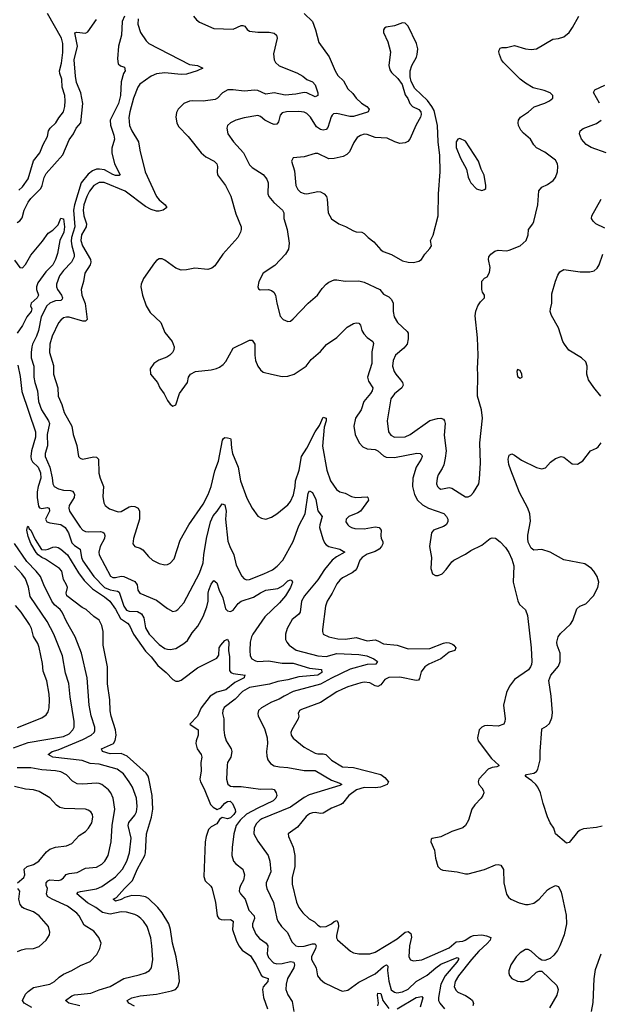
# Model space of a CAD drawing. Header units: inches. Extents: x 1173000 to 1307049, y 522583 to 678455.
# Tile 215 of 256: x 1222389 to 1226630, y 591142 to 598344. Entities that reach past the tile are written whole.
import ezdxf

# ---------------------------------------------------------------- set-up
doc = ezdxf.new("R2010")
doc.units = ezdxf.units.IN
doc.header["$MEASUREMENT"] = 0
doc.layers.add('B2529', color=7, linetype='Continuous')

msp = doc.modelspace()

# ---------------------------------------------------------------- linework, layer by layer
at = {"layer": 'B2529', "color": 5}
for points, elevation in [([(1222370, 596860.5), (1222390, 596872.1), (1222406, 596894), (1222421.8, 596950), (1222450.7, 597010), (1222470, 597037.1), (1222542.7, 597110), (1222552.4, 597130), (1222567.9, 597190), (1222581.9, 597218.1), (1222704.6, 597355.4), (1222750, 597464.2), (1222782, 597510), (1222801.7, 597550), (1222837, 597590), (1222851.1, 597730), (1222836.6, 597810), (1222805.2, 597885.2), (1222798, 597930), (1222787.1, 598050), (1222811.8, 598150), (1222792.7, 598247.3), (1222807.9, 598252.1), (1222870, 598245.5), (1222886, 598254), (1222950, 598346.4)], 860), ([(1222383.2, 597096.8), (1222410, 597120.2), (1222450, 597178.7), (1222489.2, 597310.8), (1222536.2, 597370), (1222559.2, 597430), (1222591.1, 597490), (1222598.7, 597530), (1222610.9, 597550), (1222653.8, 597590), (1222674.6, 597625.4), (1222709.8, 597670), (1222719.8, 597710), (1222722.2, 597750), (1222719.8, 597790), (1222699.9, 597850), (1222697.3, 597910), (1222682.4, 597950), (1222680.6, 597970), (1222695.1, 598024.9), (1222704.3, 598104.3), (1222703.9, 598170), (1222695.6, 598210), (1222592.5, 598390)], 880), ([(1223154.7, 598370), (1223138.3, 598330), (1223132.9, 598230), (1223111.3, 598150), (1223103.4, 598056.6), (1223110, 598020.7), (1223125.9, 598005.9), (1223155.6, 597995.6), (1223159.5, 597970), (1223149.3, 597950.7), (1223131.9, 597890), (1223126.7, 597790), (1223112.3, 597730), (1223050.1, 597610), (1223052.9, 597572.9), (1223078.3, 597498.3), (1223081.3, 597470), (1223063.5, 597403.5), (1223061.7, 597370), (1223082.6, 597290), (1223123.1, 597210), (1223116.7, 597203.3), (1223090, 597204.5), (1223070, 597211.1), (1223010, 597246), (1222971.8, 597251.8), (1222950, 597249.5), (1222921.9, 597238.1), (1222890, 597213), (1222839.2, 597150), (1222789.2, 596990.8), (1222781.8, 596950), (1222791.6, 596830), (1222767.7, 596750), (1222764.3, 596724.3), (1222769, 596689), (1222786.9, 596630), (1222787, 596610), (1222766.5, 596570), (1222709.6, 596510), (1222679.5, 596470), (1222658.5, 596410), (1222657.5, 596390), (1222665.4, 596370), (1222693.9, 596330), (1222702, 596310), (1222699.8, 596300.2), (1222690.7, 596290), (1222650, 596286.7), (1222630, 596279.4), (1222610.1, 596269.9), (1222587.8, 596250), (1222546, 596170), (1222526.7, 596070), (1222511.3, 596028.7), (1222481.2, 595970), (1222476.8, 595950), (1222471.5, 595910), (1222473, 595870), (1222492.1, 595810), (1222492.3, 595730), (1222499.4, 595690), (1222519.3, 595630), (1222527.4, 595550), (1222547.7, 595490), (1222600.5, 595410), (1222606.1, 595390), (1222590.1, 595310), (1222592.9, 595227.1), (1222575.5, 595170), (1222575.9, 595150), (1222609.6, 595070), (1222626.1, 594993.9), (1222630.2, 594950), (1222640.3, 594930), (1222672.3, 594912.3), (1222710, 594903.6), (1222761.1, 594901.1), (1222775.3, 594895.3), (1222784.3, 594884.3), (1222789.3, 594870), (1222787.8, 594850), (1222750.2, 594790), (1222747.7, 594770), (1222752.1, 594750), (1222830, 594633.1), (1222850, 594610.2), (1222870, 594600.2), (1222890, 594597.7), (1222980.7, 594600.7), (1222996.5, 594596.5), (1223007.2, 594587.2), (1223012.6, 594570), (1223009.2, 594550), (1222977.8, 594490), (1222968, 594448), (1222971.1, 594430), (1223053.9, 594273.8), (1223070, 594262.8), (1223090, 594263), (1223130, 594272.7), (1223150, 594270.9), (1223230, 594234.7), (1223249.2, 594210), (1223253.6, 594170), (1223267.4, 594150), (1223390, 594098.5), (1223470, 594036.5), (1223510, 594015.8), (1223530, 594019.5), (1223544.5, 594030), (1223590, 594079.5), (1223704.4, 594295.6), (1223731.2, 594370), (1223735.5, 594430), (1223756.2, 594550), (1223784.5, 594670), (1223804, 594716.1), (1223833.9, 594750), (1223870, 594803.1), (1223890, 594794.9), (1223899.5, 594750), (1223895.6, 594690), (1223912, 594530), (1223925.8, 594490), (1223955.4, 594430), (1223973.4, 594353.4), (1224013.9, 594273.9), (1224030, 594254.9), (1224050, 594247.4), (1224068.9, 594248.9), (1224174, 594290), (1224238.9, 594321.1), (1224273.1, 594346.9), (1224313, 594390), (1224390, 594527), (1224430, 594641.5), (1224477.3, 594730), (1224499.4, 594880.6), (1224510, 594897), (1224530, 594884.6), (1224554.9, 594834.9), (1224571, 594751), (1224600.8, 594710), (1224583.8, 594650), (1224583.5, 594630), (1224605.8, 594545.8), (1224617.7, 594517.7), (1224630, 594502.2), (1224650, 594491.8), (1224730.5, 594470), (1224768, 594450), (1224706, 594414), (1224675.9, 594390), (1224617.8, 594322.2), (1224570, 594246), (1224472.8, 594130), (1224451, 594090), (1224441.5, 594010), (1224427.7, 593992.3), (1224383.5, 593956.5), (1224344.9, 593890), (1224333.1, 593850), (1224334.3, 593810), (1224342.3, 593790), (1224359.5, 593770), (1224411.5, 593731.5), (1224569.7, 593689.7), (1224630, 593685.8), (1224710, 593707.9), (1224870, 593701.3), (1224928.9, 593690), (1224980.4, 593670), (1225006.7, 593650), (1224994.8, 593630), (1224930, 593627.5), (1224807.4, 593592.6), (1224670, 593528.5), (1224590, 593482.8), (1224390, 593429), (1224323, 593397), (1224286, 593374), (1224230, 593350.8), (1224158.9, 593310), (1224136.9, 593290), (1224130.3, 593270), (1224134.6, 593250), (1224178.7, 593158.7), (1224200.2, 593090), (1224202.6, 593050), (1224194.3, 592990), (1224196.2, 592956.2), (1224203.1, 592930), (1224222.8, 592902.8), (1224250, 592887.2), (1224290, 592878.3), (1224350, 592873.4), (1224470, 592851.7), (1224550, 592852), (1224670, 592782), (1224730, 592760.3), (1224745.5, 592750), (1224730, 592741.7), (1224506.3, 592673.7), (1224470, 592653.7), (1224370, 592584.7), (1224161.4, 592498.6), (1224146.9, 592490), (1224119.1, 592460.9), (1224104.1, 592430), (1224103, 592390), (1224130, 592335.6), (1224205.8, 592230), (1224219.3, 592190), (1224225.4, 592110), (1224193.2, 592030), (1224192.3, 592010), (1224197.6, 591990), (1224246.6, 591886.6), (1224269.2, 591770), (1224277.3, 591750), (1224305.2, 591710), (1224348, 591668), (1224379.3, 591599.3), (1224410.1, 591570.1), (1224430, 591564.4), (1224470, 591567.2), (1224530, 591584.8), (1224550, 591583.6), (1224557.3, 591570), (1224554.2, 591550), (1224524.2, 591490), (1224524.2, 591470), (1224558.7, 591410), (1224568.8, 591350), (1224586.2, 591326.2), (1224620, 591300), (1224730, 591246), (1224750, 591238.9), (1224790, 591244.6), (1224870, 591303.6), (1224990, 591364.4), (1225050, 591419.3), (1225071.6, 591431.6), (1225081.7, 591421.7), (1225080.4, 591390), (1225090, 591310.5), (1225107.5, 591247.5), (1225130, 591230.2), (1225147.1, 591227.1), (1225190, 591232.8), (1225230, 591253.2), (1225290.4, 591309.6), (1225370, 591354), (1225432.8, 591410), (1225470, 591436.6), (1225590, 591484.9), (1225598.6, 591478.6), (1225599.7, 591470), (1225587.8, 591450), (1225500.9, 591350), (1225469.4, 591290), (1225452.7, 591192.7), (1225453, 591170), (1225462, 591150), (1225496.5, 591110)], 860), ([(1223255.5, 598350), (1223252.9, 598310), (1223272.3, 598250), (1223314.9, 598190), (1223334.7, 598170), (1223630, 598016.6), (1223690, 598009), (1223727.7, 597990), (1223686, 597970), (1223610, 597945.6), (1223570, 597942.6), (1223450, 597954.5), (1223390, 597946.7), (1223350, 597930.7), (1223268.7, 597871.3), (1223253.4, 597850), (1223221.4, 597770), (1223193.4, 597670), (1223187.8, 597627.8), (1223192.5, 597570), (1223208.8, 597530), (1223256.8, 597450), (1223267, 597390), (1223307.3, 597230), (1223389.3, 597050), (1223410, 597025.8), (1223454, 596990), (1223464.9, 596970), (1223437.6, 596950), (1223410, 596944.4), (1223390, 596944.2), (1223350, 596954.9), (1223310, 596978.5), (1223159.8, 597090), (1223006.3, 597153.7), (1222970, 597153.4), (1222931.8, 597130), (1222898.9, 597090), (1222878.8, 597050), (1222857.2, 596990), (1222852.2, 596950), (1222857.6, 596910), (1222877.9, 596850), (1222876.1, 596830), (1222840.3, 596770), (1222835.7, 596730), (1222847.4, 596690), (1222906.1, 596590), (1222908.5, 596571.5), (1222903.5, 596550), (1222865.8, 596490), (1222856.2, 596430), (1222837.8, 596370), (1222843.8, 596330), (1222868.1, 596268.1), (1222883.1, 596150), (1222870, 596139.7), (1222850, 596139.9), (1222750, 596167.5), (1222730, 596167.9), (1222710, 596162), (1222690, 596147.2), (1222673.3, 596126.7), (1222626.4, 596030), (1222608.3, 595970), (1222606, 595910), (1222635, 595815), (1222636.8, 595750), (1222668, 595650), (1222670.2, 595590), (1222696, 595530), (1222714.3, 595470), (1222771, 595370), (1222780.2, 595310), (1222806.9, 595230), (1222818.7, 595150), (1222830, 595136.4), (1222849.2, 595129.2), (1222930, 595146.2), (1222950, 595145.2), (1222966, 595130), (1222968.1, 595028.1), (1222977.1, 594990), (1223000.7, 594930), (1222997.5, 594857.5), (1223004.2, 594810), (1223013.7, 594790), (1223045.1, 594765.1), (1223110, 594745.2), (1223130, 594747.7), (1223190, 594779.7), (1223210, 594785), (1223230, 594782.9), (1223254.9, 594770), (1223265.8, 594750), (1223264.2, 594690), (1223220.3, 594550), (1223215.5, 594510), (1223230.4, 594490.4), (1223270, 594478.9), (1223290, 594467.2), (1223330, 594416.5), (1223359.3, 594390), (1223410, 594365.3), (1223450, 594357.1), (1223470, 594359.1), (1223490, 594368), (1223518.9, 594401.1), (1223562.4, 594537.6), (1223625.7, 594650), (1223730, 594801.3), (1223767.1, 594870), (1223789, 594930), (1223815.4, 595044.6), (1223844.4, 595115.6), (1223872.6, 595267.4), (1223880.1, 595279.9), (1223890, 595286.7), (1223910, 595285.5), (1223930, 595281.1), (1223934.7, 595274.7), (1223937.8, 595210), (1223945.5, 595170), (1223987.9, 595070), (1224004.8, 594970), (1224050, 594843.8), (1224090.4, 594770), (1224130, 594713.4), (1224156.9, 594696.9), (1224190, 594690.3), (1224230, 594704.2), (1224269.4, 594730), (1224350, 594794.9), (1224370, 594818.7), (1224391.5, 594868.5), (1224404.9, 594930), (1224407.9, 594970), (1224434.6, 595050), (1224451.4, 595150), (1224489.9, 595210), (1224550, 595328.2), (1224583.5, 595376.5), (1224610, 595436.9), (1224630, 595430.3), (1224632.1, 595410), (1224616.3, 595363.7), (1224605.2, 595225.2), (1224636.6, 595050), (1224662.4, 594970), (1224707, 594907), (1224730, 594890.3), (1224770, 594880.2), (1224817.5, 594857.5), (1224848.4, 594848.4), (1224930, 594852.7), (1224935.8, 594850), (1224942, 594830), (1224883, 594750), (1224863.9, 594736.1), (1224797.6, 594710), (1224778, 594690), (1224775.8, 594670), (1224788.4, 594650), (1224800.4, 594640.4), (1224815.5, 594630), (1224841.5, 594621.5), (1224910, 594620.8), (1224990, 594633.3), (1225018.4, 594630), (1225034.3, 594610), (1225030.2, 594570), (1225034, 594550), (1225046.1, 594526.1), (1225045.2, 594510), (1225037, 594490), (1225018.3, 594470), (1224990, 594453.9), (1224930, 594434.3), (1224895, 594410), (1224876.9, 594390), (1224854.3, 594330), (1224844, 594316), (1224821.3, 594298.7), (1224750, 594262), (1224730, 594245.1), (1224710, 594216.9), (1224676.1, 594150), (1224637.3, 594090), (1224625.6, 594054.4), (1224603.8, 593883.8), (1224603.1, 593870), (1224610.3, 593850.3), (1224650, 593829.2), (1224715.5, 593815.5), (1224772.3, 593812.3), (1224850, 593826.2), (1224930, 593800.9), (1224990, 593807.1), (1225010, 593801.4), (1225050, 593779), (1225150, 593768.8), (1225230, 593741.7), (1225390, 593743.9), (1225490, 593783.8), (1225510, 593787.3), (1225530, 593786), (1225555.8, 593775.8), (1225566, 593770), (1225580.4, 593750), (1225573.4, 593730), (1225530, 593718.7), (1225470.2, 593670), (1225383.2, 593630), (1225352.4, 593610), (1225325.9, 593574.1), (1225313.7, 593526.3), (1225305.9, 593514.1), (1225289.1, 593510.9), (1225170, 593534), (1225090, 593531.8), (1225061.5, 593518.5), (1225030, 593478), (1225010, 593466.4), (1224990, 593471.8), (1224950, 593492.8), (1224910, 593498.3), (1224885.6, 593494.4), (1224790, 593465.2), (1224750, 593447.7), (1224710, 593427.6), (1224590.3, 593350), (1224450, 593298.9), (1224434.9, 593290), (1224427.2, 593270), (1224430.2, 593250), (1224425.5, 593230), (1224379.6, 593150), (1224372.9, 593130), (1224376.1, 593110), (1224390, 593087.6), (1224470, 593023.6), (1224550, 592979.6), (1224570, 592973.8), (1224610, 592975), (1224628.3, 592968.3), (1224670, 592927.3), (1224750, 592879.1), (1224830, 592873.4), (1225030, 592823.9), (1225061.5, 592801.5), (1225086, 592770), (1225077.3, 592750), (1225028.9, 592731.1), (1224990, 592724.6), (1224910, 592726.7), (1224852.6, 592710), (1224797, 592670), (1224750, 592611.8), (1224737.7, 592602.3), (1224670, 592575.5), (1224610, 592540.3), (1224590, 592538.8), (1224550, 592545.3), (1224530, 592543.7), (1224510, 592535.9), (1224484.5, 592515.5), (1224422.1, 592437.9), (1224354, 592390), (1224354.9, 592370), (1224390, 592290.7), (1224401.5, 592230), (1224402.3, 592150), (1224381.1, 592070), (1224381.7, 592021.7), (1224413.4, 591890), (1224430.2, 591850), (1224460.2, 591810), (1224507.7, 591767.7), (1224545.4, 591745.4), (1224570, 591721.3), (1224589.6, 591709.6), (1224630, 591710.6), (1224669, 591730), (1224690, 591746.8), (1224710, 591754.2), (1224717.7, 591737.7), (1224720.1, 591710), (1224706.5, 591646.5), (1224707.8, 591627.8), (1224714.8, 591614.8), (1224810, 591530.3), (1224830, 591519.6), (1224870, 591510.2), (1224950, 591512.4), (1224990, 591522.8), (1225150, 591620.9), (1225210, 591668.7), (1225230, 591675), (1225250, 591659.5), (1225254.3, 591634.3), (1225241.2, 591570), (1225236.9, 591490), (1225247.5, 591467.5), (1225270, 591459), (1225330, 591467.2), (1225410, 591500.8), (1225530, 591555.7), (1225581.1, 591598.9), (1225630, 591603.8), (1225648.3, 591610), (1225690, 591638.7), (1225710, 591646.1), (1225770, 591650.1), (1225803.4, 591643.4), (1225834.9, 591630), (1225831.2, 591610), (1225810, 591585.7), (1225747, 591530), (1225693.5, 591470), (1225598.9, 591350), (1225575.9, 591310), (1225568.8, 591270), (1225581.8, 591241.8), (1225593.7, 591230), (1225650, 591205.3), (1225684.5, 591184.5), (1225701, 591170), (1225708.4, 591148.4), (1225704.6, 591130)], 880), ([(1223659.6, 598370), (1223682.3, 598342.3), (1223705.2, 598325.2), (1223810, 598278.3), (1223950, 598275.6), (1224010, 598301.2), (1224020.5, 598300.5), (1224035.9, 598295.9), (1224052.3, 598272.3), (1224070, 598260.9), (1224130, 598252.7), (1224213, 598253), (1224250, 598245.7), (1224267, 598230), (1224271.5, 598210), (1224246.8, 598093.2), (1224251.2, 598051.2), (1224260.8, 598030), (1224286, 598006), (1224415.3, 597955.3), (1224459.6, 597930), (1224490, 597906.2), (1224530.1, 597890.1), (1224550, 597867), (1224569.3, 597810), (1224570.3, 597790), (1224550, 597779.8), (1224490, 597809.3), (1224470, 597812), (1224410, 597799.7), (1224330, 597792.5), (1224250, 597807.8), (1224190, 597799.4), (1224130, 597825.1), (1224110, 597828.6), (1224030, 597821.8), (1223950, 597831.2), (1223911.3, 597830), (1223871.5, 597810), (1223836.1, 597770), (1223819.4, 597760.6), (1223730, 597747.9), (1223650, 597750.5), (1223630, 597747.3), (1223588.5, 597730), (1223547.4, 597690), (1223535.3, 597664.7), (1223530.2, 597630), (1223537.8, 597590), (1223550, 597562.3), (1223620.6, 597490), (1223716.9, 597370), (1223750, 597341.3), (1223810.5, 597310), (1223830.4, 597290), (1223834.9, 597270), (1223832.9, 597230), (1223836.5, 597210), (1223894.6, 597130), (1223933.8, 597053.8), (1223970, 596922.8), (1224008.7, 596830), (1224008.7, 596810), (1224004.9, 596790), (1223983.8, 596750), (1223874.9, 596630), (1223815.4, 596544.6), (1223794.7, 596525.3), (1223764.2, 596515.8), (1223670, 596526.6), (1223610, 596514.7), (1223570, 596512.4), (1223530, 596526.6), (1223450, 596586), (1223430, 596595.6), (1223410, 596594.5), (1223390, 596583.7), (1223374.5, 596565.5), (1223294.7, 596450), (1223276.9, 596410), (1223275.2, 596390), (1223287.1, 596330), (1223314, 596250), (1223343.1, 596203.1), (1223421.6, 596130), (1223450, 596056), (1223504, 595990), (1223519.1, 595950), (1223517.3, 595930), (1223507.3, 595910), (1223486.8, 595890), (1223464.7, 595875.3), (1223407.3, 595852.7), (1223370, 595829.2), (1223344, 595790), (1223346, 595750), (1223396.3, 595690), (1223414.4, 595650), (1223446.4, 595606.4), (1223470, 595558.8), (1223490, 595530.8), (1223510, 595517.3), (1223530, 595527.3), (1223556.8, 595610), (1223617.6, 595690), (1223624.2, 595730), (1223638, 595750), (1223675.3, 595770), (1223790, 595781.7), (1223828.5, 595791.6), (1223850, 595802.4), (1223877, 595823), (1223895.8, 595844.2), (1223950, 595940.5), (1224050.7, 595990.7), (1224070, 595999.3), (1224090, 595999.1), (1224108.5, 595970), (1224108.4, 595890), (1224113.7, 595850), (1224130, 595810.4), (1224150, 595782.6), (1224170, 595766.5), (1224231.3, 595750), (1224310, 595734.3), (1224350, 595735.8), (1224396.2, 595750), (1224484.5, 595810), (1224520.5, 595859.5), (1224590, 595916.5), (1224632.9, 595967.1), (1224710, 596018.4), (1224784.7, 596095.3), (1224830, 596121.1), (1224850, 596126.5), (1224870, 596124.9), (1224881.7, 596110), (1224892.9, 596070), (1224905.9, 596045.9), (1224930, 596019.5), (1224972.2, 595990), (1224976.3, 595976.3), (1224965.8, 595914.2), (1224964.5, 595830), (1224934.3, 595730), (1224940.3, 595700.3), (1224971.5, 595650), (1224968.1, 595630), (1224955.2, 595610), (1224906.2, 595550), (1224886.5, 595490), (1224846.7, 595430), (1224834, 595370), (1224842.5, 595310), (1224873.4, 595250), (1224899.4, 595219.4), (1224930, 595205.3), (1224990, 595199.8), (1225009.2, 595189.2), (1225050, 595152.9), (1225070, 595144.6), (1225130, 595142.5), (1225293.3, 595173.3), (1225319.1, 595170), (1225330, 595159.1), (1225333.6, 595150), (1225326.2, 595130), (1225290.2, 595070), (1225266.4, 594990), (1225263.8, 594930), (1225278.4, 594870), (1225300.2, 594830), (1225335, 594795), (1225379, 594770), (1225491.1, 594731.1), (1225511.1, 594711.1), (1225520.2, 594690), (1225520.2, 594670), (1225508, 594650), (1225490, 594637), (1225416, 594610), (1225400.7, 594590), (1225386.4, 594490), (1225402.3, 594410), (1225397.1, 594330), (1225410, 594291.3), (1225430, 594277.3), (1225450, 594277.3), (1225479, 594290), (1225510, 594322.8), (1225550, 594378.8), (1225564, 594390), (1225650, 594435.5), (1225690, 594462), (1225770, 594500.5), (1225830, 594548), (1225846.5, 594553.5), (1225870, 594550.4), (1225905.1, 594525.1), (1225942.6, 594482.6), (1225966.9, 594446.9), (1225990, 594398), (1226004.9, 594350), (1226000.4, 594230), (1226033.4, 594093.4), (1226046, 594066), (1226090, 594028), (1226104.8, 593984.8), (1226130.2, 593750), (1226135.2, 593650), (1226132.4, 593627.6), (1226127.2, 593610), (1226111.3, 593588.7), (1226010, 593517), (1225973.7, 593470), (1225950, 593422.7), (1225927.9, 593330), (1225940.4, 593230), (1225939.3, 593210), (1225930.6, 593190), (1225890, 593176.9), (1225810, 593182), (1225790, 593179.5), (1225771, 593170), (1225750.5, 593149.5), (1225737.3, 593090), (1225744, 593070), (1225839.6, 592939.6), (1225894.8, 592890), (1225894.4, 592885.6), (1225880.7, 592879.3), (1225845.9, 592874.2), (1225817.2, 592862.8), (1225747.7, 592790), (1225744, 592770), (1225747.3, 592750), (1225770, 592726), (1225783, 592703), (1225785.5, 592690), (1225778.4, 592670), (1225766.4, 592650), (1225719.1, 592600.9), (1225697, 592570), (1225671.7, 592490), (1225651, 592449), (1225630, 592434), (1225550, 592406.8), (1225470, 592366.8), (1225406.1, 592353.9), (1225398.8, 592350), (1225396.4, 592330), (1225423.1, 592270), (1225432, 592210), (1225448.2, 592150), (1225467.7, 592130), (1225483.8, 592123.8), (1225590, 592110.2), (1225650, 592095.8), (1225670, 592096.4), (1225790, 592129), (1225870, 592162.8), (1225890, 592164.9), (1225910, 592160.3), (1225928.3, 592128.3), (1225931.5, 592030), (1225950, 591948.4), (1225965.1, 591925.1), (1225982.4, 591910), (1226043.8, 591883.8), (1226090, 591871.7), (1226110, 591870.9), (1226150, 591880.6), (1226189.8, 591910), (1226250, 591978.7), (1226265.1, 591990), (1226310, 592010.4), (1226330, 592004.9), (1226350, 591962.8), (1226358.6, 591930), (1226386.1, 591793.9), (1226390.2, 591730), (1226372.9, 591650), (1226341.5, 591570), (1226323.6, 591536.4), (1226297.5, 591502.5), (1226270, 591477.6), (1226230, 591462.7), (1226210, 591465.2), (1226190, 591477), (1226130, 591530.9), (1226110, 591543.1), (1226090, 591542.2), (1226050, 591519.3), (1226021.6, 591490), (1225981.2, 591430), (1225966.8, 591386.8), (1225966.7, 591370), (1225973, 591353), (1225990, 591331.8), (1226030, 591312.2), (1226050, 591308.6), (1226074, 591310), (1226101.2, 591318.8), (1226120.7, 591330), (1226170, 591378), (1226190, 591384.9), (1226210, 591384), (1226319.4, 591279.4), (1226328.8, 591250), (1226319, 591210), (1226264.7, 591115.3)], 920), ([(1224470.3, 598390.3), (1224532, 598330), (1224554, 598270), (1224576.4, 598176.4), (1224652.8, 598072.8), (1224695.8, 597970), (1224715.6, 597935.6), (1224757.7, 597897.7), (1224790, 597838.7), (1224825, 597805), (1224851.5, 597770), (1224890, 597734.4), (1224928.4, 597710), (1224946.4, 597690), (1224939.3, 597670), (1224933.1, 597666.9), (1224830, 597636), (1224804.1, 597635.9), (1224710, 597658.6), (1224685, 597655), (1224673.9, 597646.1), (1224667.3, 597632.7), (1224643.8, 597556.2), (1224630, 597540.5), (1224610, 597536.9), (1224590, 597540.5), (1224560.5, 597560.5), (1224517, 597630), (1224490, 597657.6), (1224470, 597668.7), (1224430, 597673.6), (1224342, 597670), (1224310, 597661.7), (1224295.5, 597644.5), (1224283, 597597), (1224270, 597579.1), (1224250, 597577.4), (1224230, 597584.2), (1224183, 597610), (1224150, 597636.3), (1224130, 597643.6), (1224030, 597626.8), (1223970.1, 597609.9), (1223930.4, 597590), (1223910.3, 597570), (1223903.7, 597550), (1223912.7, 597510), (1223952.3, 597450), (1224027, 597370), (1224070, 597281.3), (1224090, 597261.7), (1224170, 597211.4), (1224197, 597177), (1224206.3, 597150), (1224204.7, 597070), (1224211.3, 597050), (1224247.4, 597007.4), (1224312, 596950), (1224320.4, 596930), (1224321.3, 596890), (1224346.7, 596810), (1224359.3, 596710), (1224354.7, 596665.3), (1224332.7, 596630), (1224255.2, 596544.8), (1224169, 596491), (1224139, 596430), (1224131.8, 596390), (1224136.5, 596376.5), (1224147.3, 596367.3), (1224210, 596370.2), (1224230, 596363.6), (1224247, 596350), (1224259.5, 596330), (1224270.2, 596270), (1224295.4, 596175.4), (1224317.3, 596150), (1224350, 596136.3), (1224370, 596139.1), (1224390, 596156.3), (1224498.7, 596270), (1224567.8, 596330), (1224601.8, 596378.2), (1224630, 596408.7), (1224650, 596423.1), (1224690, 596441.1), (1224710, 596442), (1224770, 596430.4), (1224870, 596434.9), (1224910, 596423.7), (1225022.8, 596370), (1225050, 596337.3), (1225090, 596316.4), (1225110, 596298), (1225122.4, 596270), (1225121.7, 596210), (1225128.9, 596170), (1225153.7, 596130), (1225223.8, 596063.8), (1225230.5, 596050), (1225230.4, 596010.4), (1225223.2, 595970), (1225198.7, 595941.3), (1225138.9, 595890), (1225120.7, 595850), (1225117.6, 595810), (1225128.1, 595770), (1225139.7, 595750), (1225175.6, 595710), (1225188.9, 595690), (1225195.5, 595670), (1225184.4, 595650), (1225130, 595607.1), (1225104.2, 595570), (1225078.2, 595410), (1225088.3, 595330), (1225104.1, 595304.1), (1225130, 595289.4), (1225210, 595292.1), (1225246.9, 595310), (1225390, 595412.1), (1225446.4, 595426.4), (1225470, 595428.8), (1225490, 595423), (1225498, 595410), (1225501.7, 595390), (1225494, 595306), (1225507.9, 595190), (1225502.9, 595137.1), (1225491.9, 595088.1), (1225479.6, 595060.4), (1225450, 595015.1), (1225443.1, 594990), (1225439.5, 594950), (1225445.3, 594930), (1225457.4, 594917.4), (1225470, 594910.4), (1225530, 594922.3), (1225550, 594917.8), (1225630, 594864.9), (1225650, 594854.4), (1225670, 594854.4), (1225690, 594864.4), (1225710, 594886), (1225747.1, 594950), (1225754.1, 594985.9), (1225760.6, 595099.4), (1225754.7, 595250), (1225775.3, 595430), (1225768.8, 595490), (1225738.5, 595590), (1225740.9, 595750), (1225737.6, 595790), (1225742.4, 595890), (1225737.8, 596017.8), (1225722.4, 596177.6), (1225727.2, 596212.8), (1225741.2, 596250), (1225760.1, 596279.9), (1225789, 596310), (1225789, 596330), (1225775.3, 596350), (1225769, 596370), (1225768.9, 596431.1), (1225790, 596454), (1225810, 596462), (1225825.6, 596494.4), (1225831.4, 596531.4), (1225818, 596590), (1225820.9, 596610), (1225836, 596630), (1225864, 596650), (1225890, 596657), (1225950, 596653.4), (1225970, 596657), (1226050, 596690.4), (1226094.5, 596730), (1226109.6, 596770), (1226112, 596810), (1226142.9, 596850), (1226151.1, 596868.9), (1226179.7, 596990), (1226187.8, 597092.2), (1226210, 597119.1), (1226250, 597138), (1226291.8, 597168.2), (1226310, 597190.7), (1226323.1, 597230), (1226327.1, 597270), (1226323.5, 597290), (1226310, 597317), (1226230, 597374.5), (1226170, 597406), (1226150, 597429.2), (1226126.6, 597470), (1226074.5, 597514.5), (1226056.1, 597536.1), (1226038.4, 597570), (1226035.6, 597590), (1226037.6, 597610), (1226052.3, 597630), (1226112.7, 597670), (1226153.8, 597706.2), (1226230, 597733), (1226264, 597750), (1226289, 597770), (1226289.2, 597790), (1226269, 597810), (1226225.6, 597825.6), (1226145.4, 597845.4), (1226090, 597878.5), (1226049.9, 597909.9), (1225929.4, 598030), (1225915.1, 598050), (1225898.4, 598090), (1225895.1, 598110), (1225898, 598122), (1225905.4, 598134.6), (1225918.6, 598141.4), (1225950, 598140.5), (1226010, 598154.9), (1226090, 598130.4), (1226130, 598125.5), (1226169.5, 598130.5), (1226290, 598200.7), (1226330, 598205.5), (1226370, 598218.4), (1226408.8, 598251.2), (1226434.1, 598285.9), (1226480.5, 598370)], 940), ([(1226630, 597734), (1226587.6, 597812.4), (1226597.2, 597830), (1226670, 597864.9)], 920), ([(1226680.9, 597370), (1226570, 597408.6), (1226533, 597430), (1226499.7, 597470), (1226485.4, 597510), (1226489.8, 597530.2), (1226511.9, 597548.1), (1226610, 597585), (1226643.5, 597610)], 920), ([(1226670, 596818), (1226604, 596850), (1226584, 596870), (1226573.2, 596890), (1226576, 596910), (1226642.4, 597030)], 920), ([(1222350, 596584.9), (1222390, 596532.2), (1222410, 596528.2), (1222430, 596552.7), (1222470, 596622.4), (1222556.3, 596723.7), (1222597.2, 596782.8), (1222630, 596804.4), (1222670, 596842.4), (1222690, 596891.3), (1222710, 596886.8), (1222717.2, 596830), (1222711.7, 596790), (1222682.4, 596730), (1222665.2, 596634.7), (1222650.3, 596590), (1222630.2, 596550), (1222580.2, 596499.8), (1222521.9, 596418.1), (1222511.8, 596390), (1222510.8, 596370), (1222526.5, 596330), (1222517.1, 596310), (1222471.6, 596270), (1222468.3, 596250), (1222477.6, 596230), (1222471.6, 596210), (1222440.8, 596170), (1222410, 596106.9), (1222369.5, 596050.5)], 840), ([(1226641.6, 595590), (1226590, 595653), (1226550.9, 595710), (1226538, 595750), (1226540.4, 595810), (1226530, 595842), (1226499.6, 595870), (1226407, 595927), (1226374.3, 595970), (1226363.5, 595990), (1226331.3, 596090), (1226280.6, 596180.6), (1226270.9, 596210), (1226271.7, 596230), (1226281.4, 596270), (1226282.1, 596337.9), (1226308.1, 596431.9), (1226325, 596475), (1226340.5, 596499.5), (1226370, 596516.1), (1226490, 596499.6), (1226559.7, 596500.3), (1226592.4, 596507.6), (1226613.9, 596526.1), (1226629.5, 596550), (1226654.3, 596630)], 920), ([(1222376, 595816), (1222393.1, 595733.1), (1222405.1, 595625.1), (1222505.3, 595330), (1222503.7, 595290), (1222476.2, 595190), (1222469.7, 595150), (1222472.5, 595130), (1222482.7, 595110), (1222524, 595070), (1222541.9, 595030), (1222542.6, 594990), (1222522.9, 594930), (1222517.3, 594890), (1222516.9, 594850), (1222525.7, 594785.7), (1222533.9, 594773.9), (1222550, 594768.3), (1222590, 594776.8), (1222604.9, 594770), (1222606.2, 594750), (1222577.1, 594690), (1222588.3, 594670), (1222610, 594662.9), (1222690, 594651.5), (1222721.9, 594630), (1222746.7, 594590), (1222770, 594518.2), (1222790, 594497.5), (1222831, 594471), (1222840.1, 594410), (1222850, 594385), (1222930, 594272.1), (1223010, 594189.8), (1223050, 594172.7), (1223104.6, 594164.6), (1223116.4, 594156.4), (1223150, 594055), (1223170, 594026), (1223190, 594018), (1223250, 594014.2), (1223279.3, 593999.3), (1223296.6, 593970), (1223310, 593895.3), (1223335.8, 593850), (1223410, 593773.5), (1223450, 593745.4), (1223470, 593739.1), (1223490, 593737.8), (1223530, 593745.7), (1223590, 593782), (1223615.8, 593804.2), (1223650, 593859.6), (1223692.4, 593907.6), (1223730, 593977.6), (1223758.6, 594050), (1223768.2, 594090), (1223767.4, 594150), (1223771.8, 594170), (1223790, 594214.3), (1223810, 594243.1), (1223830, 594224.9), (1223847.9, 594170), (1223875.8, 594115.8), (1223895.3, 594035.3), (1223910, 594021.2), (1223930, 594015.6), (1223950, 594025.5), (1223987.4, 594072.6), (1224010, 594090.1), (1224099.6, 594120.4), (1224150, 594152.5), (1224190, 594171.8), (1224277.1, 594182.9), (1224315.8, 594204.2), (1224350, 594238.5), (1224370, 594247.7), (1224381, 594241), (1224383.8, 594230), (1224370.3, 594190), (1224333.6, 594130), (1224290, 594079.2), (1224182.8, 593977.2), (1224093.4, 593850), (1224083.9, 593830), (1224076.2, 593790), (1224071.6, 593730), (1224075.8, 593690), (1224086.7, 593670), (1224113.8, 593653.8), (1224130.2, 593650.2), (1224210, 593653.6), (1224310, 593636.3), (1224390, 593637.7), (1224510, 593601.9), (1224595.8, 593590), (1224598.8, 593570), (1224570, 593548.4), (1224430, 593537.1), (1224350, 593515), (1224277.7, 593502.3), (1224217, 593483), (1224070, 593459.1), (1224018.9, 593430), (1223965.7, 593374.3), (1223885.9, 593314.1), (1223874.9, 593290), (1223872.7, 593270), (1223882.4, 593230), (1223881.6, 593150), (1223888.2, 593110), (1223900.2, 593070), (1223936.5, 593010), (1223941.5, 592990), (1223933.1, 592950), (1223910.3, 592910), (1223906.2, 592890), (1223902.6, 592790), (1223912.7, 592752.7), (1223930, 592738), (1223950, 592734.4), (1224010, 592734.6), (1224150, 592715.4), (1224230, 592717.3), (1224250, 592714), (1224266, 592690), (1224270.1, 592670), (1224263.8, 592650), (1224242.9, 592630), (1224130, 592577.8), (1224047, 592533), (1224001.1, 592490), (1223971.5, 592450), (1223956.5, 592390), (1223943.1, 592290), (1223940.2, 592230), (1223952.2, 592190), (1223970, 592168.7), (1224022, 592130), (1224032.9, 592090), (1224026.4, 592050), (1224003.6, 592010), (1223995.8, 591990), (1223995.2, 591970), (1224005.3, 591950), (1224038.8, 591910), (1224064.7, 591830), (1224103.2, 591790), (1224106, 591770), (1224091.1, 591730), (1224093, 591710), (1224115.5, 591655.5), (1224142.3, 591622.3), (1224192.1, 591590), (1224204, 591570), (1224198.5, 591510), (1224210, 591483.6), (1224246.3, 591446.3), (1224270, 591438.8), (1224310, 591439.6), (1224370, 591454.7), (1224393.4, 591450), (1224398.9, 591430), (1224394.5, 591410), (1224347.8, 591330), (1224338.6, 591290), (1224336.1, 591250), (1224350.2, 591210.2), (1224381.7, 591161.7), (1224394.4, 591090)], 840), ([(1226650, 592445.4), (1226610, 592435.1), (1226514.4, 592425.6), (1226490, 592416.9), (1226470, 592402), (1226410, 592325.2), (1226390, 592321.2), (1226309.5, 592389.5), (1226296, 592430), (1226270, 592469.3), (1226250, 592513.2), (1226217.7, 592610), (1226199.1, 592690), (1226180.4, 592730), (1226166.3, 592750), (1226136.9, 592776.9), (1226086, 592810), (1226098, 592822), (1226150, 592831.7), (1226170, 592844.9), (1226179.2, 592860.8), (1226197.7, 592930), (1226197.4, 592990), (1226208.2, 593151.8), (1226210, 593158), (1226243.1, 593176.9), (1226264.7, 593195.3), (1226283.2, 593236.8), (1226286, 593274), (1226276.6, 593396.6), (1226261.2, 593510), (1226275.1, 593550), (1226330, 593614.8), (1226343.6, 593650), (1226342.4, 593710), (1226320.7, 593770), (1226318.7, 593790), (1226329.7, 593830), (1226345.6, 593854.4), (1226418.2, 593921.8), (1226435.1, 593950), (1226464.9, 594035.1), (1226486.7, 594053.3), (1226530, 594072.2), (1226586, 594130), (1226618, 594190), (1226626, 594230), (1226614.5, 594270), (1226589.5, 594310), (1226572, 594330), (1226523.3, 594363.3), (1226370, 594392), (1226269, 594450), (1226210, 594467.8), (1226150, 594464.5), (1226130, 594479), (1226110, 594522), (1226106, 594550), (1226106.5, 594573.5), (1226125.1, 594674.9), (1226120.4, 594730), (1226107.4, 594770), (1226046.7, 594886.7), (1225982, 595050), (1225968.3, 595090), (1225963.6, 595130), (1225970, 595158), (1225990, 595167.3), (1226010, 595158), (1226061.3, 595121.3), (1226170, 595068.9), (1226210, 595057.6), (1226234.9, 595065.1), (1226273.6, 595106.4), (1226310, 595133.4), (1226350, 595148.2), (1226370, 595144.9), (1226430, 595095.8), (1226470, 595093.7), (1226510, 595118.4), (1226564.5, 595190), (1226609.3, 595210), (1226620.4, 595219.6), (1226642.4, 595250)], 920), ([(1223229.1, 591129.1), (1223186.6, 591150), (1223174.3, 591170), (1223209.6, 591190), (1223270, 591205.1), (1223390, 591217), (1223500.2, 591239.8), (1223529, 591251), (1223546.9, 591270), (1223557.2, 591310), (1223552.8, 591370), (1223532.5, 591490), (1223507.9, 591590), (1223492.7, 591690), (1223479.1, 591730), (1223431.1, 591810), (1223398.9, 591850), (1223330, 591915.7), (1223310, 591927.4), (1223270, 591936.1), (1223210, 591937.7), (1223156.7, 591923.3), (1223130, 591908.8), (1223090, 591896.3), (1223071.8, 591910), (1223097.9, 591922.1), (1223156, 591990), (1223212.9, 592047.1), (1223250, 592133.5), (1223304.5, 592230), (1223309, 592251), (1223315.4, 592390), (1223353.5, 592510), (1223362.9, 592570), (1223357.6, 592670), (1223333.1, 592793.1), (1223328.2, 592810), (1223313.2, 592833.2), (1223176.1, 592956.1), (1223130, 592975.9), (1223050, 592973.4), (1222995.1, 592990), (1222987, 593010), (1223075.8, 593050), (1223087.3, 593072.8), (1223095.1, 593110), (1223089.1, 593150), (1223057.7, 593250), (1223050.9, 593289.1), (1223047.4, 593370), (1223030, 593486), (1223030.8, 593610), (1222998.7, 593770), (1222998.9, 593870), (1222990, 593913.2), (1222970, 593951.6), (1222930, 593979.5), (1222874.7, 594030), (1222845, 594045), (1222733.3, 594130), (1222729.7, 594150), (1222737.6, 594190), (1222731.8, 594210), (1222708.3, 594248.3), (1222696.9, 594310), (1222680.9, 594330), (1222577.5, 594397.5), (1222549.8, 594410), (1222522.9, 594430), (1222510, 594446.4), (1222470, 594511.8), (1222450, 594562.7), (1222442, 594610), (1222445.4, 594634.6), (1222450, 594638.8), (1222459, 594619), (1222470, 594610.3), (1222502.6, 594542.6), (1222549.2, 594469.2), (1222574.8, 594465.3), (1222598, 594470), (1222630, 594486.8), (1222650, 594487.7), (1222670, 594482.4), (1222690, 594470.3), (1222737.8, 594430), (1222819.1, 594299.1), (1222860.9, 594240.9), (1222922.1, 594182.1), (1223010, 594123.1), (1223047, 594090), (1223090, 594033.2), (1223125, 593965), (1223178, 593930), (1223192.7, 593912.7), (1223222, 593850), (1223310, 593726), (1223350, 593683.5), (1223399.8, 593619.8), (1223460.9, 593570), (1223510, 593518.7), (1223530, 593505.7), (1223550, 593504.6), (1223570, 593514), (1223690, 593603.2), (1223830, 593674.9), (1223845.3, 593694.7), (1223848.7, 593750), (1223859.2, 593770), (1223890, 593803.1), (1223910, 593813.4), (1223919, 593790), (1223916.6, 593730), (1223922.6, 593682.6), (1223924.6, 593584.6), (1223934.4, 593570), (1223950, 593562.2), (1224038, 593550), (1224033, 593547), (1224030.7, 593530.7), (1223963.1, 593496.9), (1223897.9, 593442.1), (1223830, 593424.1), (1223783.5, 593396.5), (1223715.8, 593310), (1223690.1, 593249.9), (1223634.4, 593190), (1223693.6, 593150), (1223694.7, 593110), (1223679.3, 593070), (1223677.4, 593050), (1223686.6, 593010), (1223715.4, 592970), (1223720.2, 592950), (1223714.6, 592910), (1223717.2, 592850), (1223707.1, 592790), (1223711.4, 592770), (1223737.9, 592717.9), (1223784.6, 592604.6), (1223803.1, 592583.1), (1223832.8, 592567.2), (1223861.1, 592578.9), (1223890, 592612.8), (1223910, 592624.9), (1223927.9, 592627.9), (1223944.9, 592610), (1223966.4, 592566.4), (1223967, 592550), (1223954.8, 592530), (1223930, 592504.8), (1223910, 592499), (1223870, 592508.3), (1223850, 592494.5), (1223830, 592463.2), (1223790, 592441.3), (1223770, 592421.1), (1223753.4, 592370), (1223746.5, 592330), (1223737.1, 592077.1), (1223745.1, 592045.1), (1223787, 592007), (1223793.8, 591993.8), (1223820.5, 591890), (1223832.9, 591790), (1223846.9, 591770), (1223862.8, 591762.8), (1223890, 591758.9), (1223930, 591763.5), (1223950, 591750.3), (1223946.1, 591690), (1223973.6, 591610), (1223993.2, 591570), (1224017.3, 591537.3), (1224076.3, 591496.3), (1224118.1, 591430), (1224154.8, 591354.8), (1224170, 591343.2), (1224205.7, 591330), (1224203.8, 591310), (1224171.2, 591270), (1224165.6, 591250), (1224172.5, 591192.5), (1224203, 591110)], 820), ([(1222829.6, 591130), (1222749.3, 591150), (1222723, 591170), (1222770, 591203.5), (1222788.7, 591211.3), (1222910, 591222.5), (1222970, 591246.7), (1223050, 591271.4), (1223150, 591331.3), (1223263.3, 591356.7), (1223310, 591372.8), (1223338.7, 591390), (1223352.6, 591410), (1223362, 591470), (1223356.2, 591570), (1223347.1, 591627.1), (1223320.8, 591710), (1223294, 591750), (1223274.5, 591770), (1223250, 591789.8), (1223230, 591799), (1223170, 591815.6), (1223130, 591818.1), (1223050, 591801.3), (1222994.5, 591814.5), (1222946.6, 591850), (1222883.9, 591883.9), (1222807.8, 591950), (1222816.9, 591963.1), (1222832.4, 591967.6), (1222950, 591986.8), (1222990, 592002.5), (1223090, 592074.8), (1223140.5, 592130), (1223172.6, 592190), (1223191.9, 592250), (1223203.8, 592356.2), (1223182, 592450), (1223187.5, 592472.5), (1223230, 592524.6), (1223242.3, 592550), (1223247.4, 592590), (1223242.5, 592650), (1223213, 592730), (1223190.7, 592770), (1223148.8, 592828.8), (1223101.3, 592861.3), (1222970, 592897.9), (1222904.4, 592904.4), (1222845.8, 592925.8), (1222630, 592950.8), (1222596.3, 592970), (1222626.3, 592990), (1222670, 593002.7), (1222850, 593077.8), (1222912.5, 593110), (1222932.5, 593130), (1222937.3, 593142.7), (1222938.7, 593170), (1222911.9, 593251.9), (1222896.4, 593330), (1222882, 593530), (1222841.3, 593710), (1222793.4, 593830), (1222730, 593941.7), (1222700.5, 594010), (1222684.3, 594030), (1222643.9, 594063.9), (1222624, 594090), (1222565, 594210), (1222542, 594270), (1222509.9, 594309.9), (1222439.7, 594379.7), (1222350, 594512.4)], 840), ([(1222342.6, 593017.4), (1222450, 593058.2), (1222710, 593101.9), (1222750, 593121), (1222777.8, 593150), (1222786.8, 593170), (1222787.2, 593210), (1222757, 593390), (1222748.4, 593488.4), (1222722.9, 593562.9), (1222701, 593690), (1222638.1, 593850), (1222590, 593943.1), (1222465.2, 594125.2), (1222452.3, 594192.3), (1222430, 594254), (1222404.2, 594290), (1222350, 594349.2)], 860), ([(1222373.7, 593166.3), (1222550, 593237.8), (1222581.4, 593258.6), (1222597.4, 593282.5), (1222604.2, 593310), (1222607.6, 593370), (1222604.4, 593410), (1222587.2, 593507.2), (1222559.4, 593579.4), (1222554.4, 593634.4), (1222531.8, 593751.8), (1222520.5, 593780.5), (1222490, 593832.6), (1222474.1, 593890), (1222460.4, 593920.4), (1222399, 594010), (1222358.8, 594058.8)], 880), ([(1222478.3, 591118.3), (1222421.4, 591150), (1222408.2, 591170), (1222430, 591215.3), (1222450, 591236.4), (1222490, 591266), (1222610, 591289.1), (1222643.6, 591310), (1222678.4, 591341.6), (1222710, 591362.6), (1222770, 591388.8), (1222834, 591426), (1222905, 591455), (1222952.7, 591507.3), (1222975.6, 591550), (1222984.2, 591590), (1222966.9, 591630), (1222930, 591676.9), (1222860.4, 591720.4), (1222823.5, 591790), (1222807.8, 591807.8), (1222739.2, 591859.2), (1222625.7, 591910), (1222592, 591930), (1222584.1, 591950), (1222592.9, 591990), (1222581.8, 592010), (1222582.4, 592030), (1222595.7, 592044.3), (1222610, 592051.6), (1222670, 592048.6), (1222690, 592053), (1222710, 592068), (1222729.2, 592090.8), (1222750, 592099.7), (1222810, 592107), (1222870, 592137.1), (1222950, 592145), (1222990, 592167.1), (1223011.5, 592188.5), (1223035.9, 592230), (1223058.5, 592330), (1223065.4, 592450), (1223085, 592570), (1223073.3, 592650), (1223055.6, 592690), (1223039.1, 592710), (1222990, 592749.8), (1222970, 592757.7), (1222950, 592760.3), (1222850, 592751.4), (1222810, 592755.3), (1222774.3, 592774.3), (1222730, 592821.6), (1222690, 592842.2), (1222650, 592850.5), (1222550, 592856.5), (1222470, 592871.8), (1222370, 592872.9)], 860), ([(1222371.9, 592030), (1222418, 592070), (1222426, 592090), (1222420.7, 592130), (1222442.7, 592150), (1222490, 592165.8), (1222528, 592190), (1222583.7, 592256.3), (1222610, 592276.9), (1222650, 592290.2), (1222730, 592301.5), (1222770, 592318.7), (1222823.3, 592376.7), (1222870, 592407.2), (1222892.6, 592430), (1222915.3, 592470), (1222923.1, 592510), (1222920.4, 592530), (1222909.6, 592550), (1222890, 592562.6), (1222870, 592568.3), (1222714.5, 592574.5), (1222681.9, 592581.9), (1222657.6, 592597.6), (1222610, 592652.2), (1222530, 592699.3), (1222490, 592709.8), (1222430, 592715.3), (1222350, 592735.8)], 880), ([(1222372.3, 591527.7), (1222400.7, 591539.3), (1222430, 591547.2), (1222490, 591550.3), (1222530, 591564.9), (1222582.4, 591610), (1222606, 591650), (1222609.6, 591670), (1222599.7, 591710), (1222531.2, 591790), (1222490, 591818.3), (1222421.6, 591841.6), (1222409.8, 591850), (1222393, 591872.9), (1222383.4, 591910), (1222389.8, 591970), (1222375.6, 591990)], 880), ([(1226571.5, 591088.5), (1226585.6, 591154.4), (1226591.9, 591328.1), (1226602.4, 591397.6), (1226642.9, 591510)], 920), ([(1225009.2, 591130), (1225013.5, 591150), (1225007.1, 591210), (1225010, 591223.1), (1225030, 591220.3), (1225045.5, 591170), (1225090, 591111.7)], 840), ([(1225150, 591109.5), (1225290, 591191.5), (1225330, 591200.3), (1225339.1, 591190), (1225319.4, 591120.6)], 840)]:
    msp.add_lwpolyline(points, dxfattribs=dict(at, elevation=elevation))
for points, elevation in [([(1225190, 598320.9), (1225130, 598298), (1225070, 598288.7), (1225058, 598282), (1225051.3, 598270), (1225051.3, 598250), (1225083.1, 598183.1), (1225102, 598110), (1225090.4, 598010), (1225097.6, 597977.6), (1225110, 597958.8), (1225154.6, 597914.6), (1225187.7, 597870), (1225210, 597794), (1225227.9, 597767.9), (1225243, 597730), (1225262.8, 597710), (1225308.2, 597688.2), (1225324, 597670), (1225325.5, 597650), (1225320.5, 597630), (1225290, 597576), (1225243.8, 597470), (1225227.6, 597452.4), (1225210, 597443), (1225170, 597437.3), (1225132.3, 597450), (1225077.8, 597477.8), (1224990, 597481.4), (1224930, 597503.5), (1224910, 597506), (1224882.6, 597497.4), (1224858, 597482), (1224833.6, 597446.4), (1224801.9, 597378.1), (1224782.5, 597357.5), (1224755.9, 597344.1), (1224690, 597328.5), (1224650, 597327.1), (1224570, 597364.8), (1224550, 597366), (1224470, 597341), (1224390, 597332.7), (1224377.3, 597310), (1224399, 597239), (1224410, 597130.8), (1224422.6, 597102.6), (1224442.3, 597082.3), (1224470, 597072.1), (1224490.2, 597070.2), (1224570, 597087.7), (1224590, 597084.1), (1224615.8, 597070), (1224632.7, 597050), (1224639.3, 597030), (1224646.3, 596930), (1224670, 596886.4), (1224724.9, 596850), (1224771.4, 596831.4), (1224830, 596799.1), (1224850, 596793), (1224892, 596790), (1224910, 596781), (1224937.3, 596750), (1224979.3, 596719.3), (1225030, 596661.6), (1225048, 596648), (1225110, 596625.3), (1225190, 596580.4), (1225230, 596570.4), (1225270, 596568.4), (1225310, 596577.3), (1225329, 596590), (1225352.7, 596630), (1225389.2, 596670), (1225401.2, 596690), (1225395.3, 596730), (1225412.9, 596767.1), (1225449.7, 596910.3), (1225452.8, 597070), (1225466.3, 597230), (1225462.9, 597350), (1225449.5, 597450), (1225445.1, 597570), (1225420.1, 597680.1), (1225405.2, 597710), (1225371.9, 597751.9), (1225280.2, 597840.2), (1225252.5, 597892.5), (1225246, 597926), (1225245.1, 597970), (1225257, 598010), (1225291.1, 598068.9), (1225297.6, 598090), (1225301.3, 598130), (1225292.8, 598170), (1225230, 598297.2), (1225210, 598318)], 960), ([(1225610, 597475.3), (1225594, 597470), (1225582, 597450), (1225582.8, 597410), (1225614, 597330), (1225659.1, 597250), (1225670, 597192), (1225679.1, 597170), (1225690.7, 597150), (1225730, 597107.7), (1225770, 597094.8), (1225790, 597101), (1225799, 597110), (1225799.5, 597130), (1225786.2, 597206.2), (1225765.2, 597250), (1225745.2, 597310), (1225650, 597455.3)], 960), ([(1226030, 595786), (1226026.8, 595770), (1226030, 595734), (1226050, 595722), (1226066, 595730), (1226062, 595750), (1226050, 595778)], 940)]:
    msp.add_lwpolyline(points, close=True, dxfattribs=dict(at, elevation=elevation))

doc.saveas('drawing.dxf')
